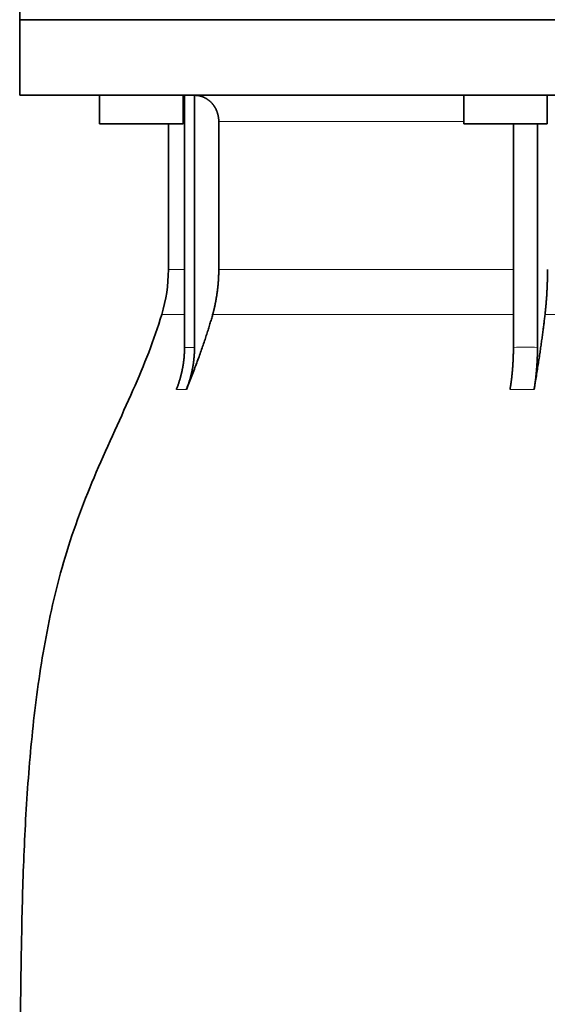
# Model space of a CAD drawing. Header units: millimetres. Extents: x 468 to 1343, y -1144 to 1322.
# Tile 24 of 27: x 967 to 1068, y 597 to 786. Entities that reach past the tile are written whole.
import ezdxf

# ---------------------------------------------------------------- set-up
doc = ezdxf.new("R2010")
doc.units = ezdxf.units.MM
doc.layers.add('VSI344-454_FLANG', color=7, linetype='Continuous')
doc.layers.add('VSI344-454_TESTA', color=7, linetype='Continuous')

# ---------------------------------------------------------------- blocks, each defined once
blk = doc.blocks.new('SE3')
at = {"layer": 'VSI344-454_FLANG', "color": 7, "linetype": 'Continuous', "lineweight": 35}
for p in [(966.72, 810.72), (1248.67, 785.72)]:
    blk.add_line(p, (966.72, 785.72), dxfattribs=at)
at = {"layer": 'VSI344-454_TESTA', "color": 7, "linetype": 'Continuous', "lineweight": 35}
for p, q in [((966.72, 785.72), (1248.67, 785.72)), ((966.72, 785.72), (966.72, 771.22)), ((1248.67, 771.22), (966.72, 771.22)), ((982.04, 771.22), (982.04, 765.72)), ((998.04, 765.72), (998.04, 771.22)), ((998.32, 771.22), (998.32, 722.87)), ((1000.24, 771.22), (1000.23, 722.87)), ((1051.85, 771.22), (1051.85, 765.72)), ((1067.85, 765.72), (1067.85, 771.22)), ((998.04, 765.72), (982.04, 765.72)), ((995.22, 765.72), (995.22, 737.78)), ((1004.88, 766.22), (1004.88, 737.78)), ((1051.85, 765.72), (1067.85, 765.72)), ((1061.37, 765.72), (1061.37, 722.87)), ((1065.99, 765.72), (1065.99, 722.87))]:
    blk.add_line(p, q, dxfattribs=at)
at = {"layer": 'VSI344-454_TESTA', "color": 4, "linetype": 'Continuous', "lineweight": 9}
for p, q in [((998.18, 766.22), (998.04, 766.22)), ((1051.85, 766.22), (1004.88, 766.22)), ((998.18, 737.78), (995.22, 737.78)), ((1004.88, 737.78), (1061.36, 737.78)), ((993.95, 729.17), (998.2, 729.17)), ((1003.71, 729.17), (1061.36, 729.17)), ((1067.43, 729.17), (1087.4, 729.17)), ((998.32, 722.87), (1000.23, 722.87)), ((996.76, 714.81), (998.67, 714.81)), ((1060.72, 714.81), (1065.34, 714.81))]:
    blk.add_line(p, q, dxfattribs=at)
at = {"layer": 'VSI344-454_TESTA', "color": 7, "linetype": 'Continuous', "lineweight": 35}
blk.add_arc((965.22, 737.78), 30, 343.3164, 0, dxfattribs=at)
for points, degree, knots in [([(1004.88, 766.22), (1004.88, 767.18), (1004.54, 768.08), (1004.38, 768.53), (1004.14, 768.93), (1003.9, 769.33), (1003.6, 769.67), (1002.99, 770.36), (1002.18, 770.76), (1001.75, 770.98), (1001.28, 771.09), (1000.78, 771.22), (1000.24, 771.22)], 2, [0, 0, 0, 0.25, 0.25, 0.375, 0.375, 0.5, 0.5, 0.75, 0.75, 0.875, 0.875, 1, 1, 1]), ([(1003.71, 729.17), (1004.29, 731.27), (1004.58, 733.43), (1004.88, 735.6), (1004.88, 737.78)], 2, [0, 0, 0, 0.5, 0.5, 1, 1, 1]), ([(1067.43, 729.17), (1067.67, 731.27), (1067.79, 733.43), (1067.91, 735.6), (1067.91, 737.78)], 2, [0, 0, 0, 0.5, 0.5, 1, 1, 1]), ([(993.95, 729.17), (992.5, 724.31), (988.54, 714.46), (981.28, 699.3), (975.09, 682.95), (971.35, 666.42), (969.13, 650.28), (967.88, 634.31), (967.21, 618.43), (967, 604.66), (966.86, 596.1), (966.86, 592.75)], 3, [0, 0, 0, 0, 0.117079, 0.240569, 0.360617, 0.476421, 0.590288, 0.703407, 0.816259, 0.929029, 1, 1, 1, 1]), ([(1003.71, 729.17), (1003.63, 728.88), (1003.46, 728.27), (1003.19, 727.35), (1002.9, 726.39), (1002.58, 725.4), (1002.24, 724.37), (1001.88, 723.3), (1001.5, 722.2), (1001.09, 721.06), (1000.66, 719.89), (1000.2, 718.67), (999.71, 717.42), (999.2, 716.13), (998.85, 715.25), (998.67, 714.81)], 3, [0, 0, 0, 0, 0.060224, 0.123108, 0.18868, 0.256969, 0.328008, 0.401832, 0.478479, 0.557988, 0.640402, 0.725764, 0.814119, 0.905515, 1, 1, 1, 1]), ([(1067.43, 729.17), (1067.39, 728.88), (1067.32, 728.27), (1067.21, 727.35), (1067.09, 726.39), (1066.96, 725.4), (1066.82, 724.37), (1066.67, 723.31), (1066.51, 722.2), (1066.34, 721.06), (1066.16, 719.89), (1065.97, 718.67), (1065.77, 717.42), (1065.56, 716.13), (1065.41, 715.25), (1065.34, 714.81)], 3, [0, 0, 0, 0, 0.060219, 0.1231, 0.188668, 0.256955, 0.327993, 0.401816, 0.478463, 0.557973, 0.640388, 0.725752, 0.814111, 0.90551, 1, 1, 1, 1]), ([(996.76, 714.81), (997.53, 716.72), (997.92, 718.76), (998.32, 720.79), (998.32, 722.87)], 2, [0, 0, 0, 0.500137, 0.500137, 1, 1, 1]), ([(1000.23, 722.87), (1000.23, 720.79), (999.84, 718.76), (999.44, 716.72), (998.67, 714.81)], 2, [0, 0, 0, 0.499854, 0.499854, 1, 1, 1]), ([(1060.72, 714.81), (1061.04, 716.72), (1061.21, 718.76), (1061.37, 720.79), (1061.37, 722.87)], 2, [0, 0, 0, 0.500132, 0.500132, 1, 1, 1]), ([(1065.99, 722.87), (1065.99, 720.79), (1065.82, 718.76), (1065.66, 716.72), (1065.34, 714.81)], 2, [0, 0, 0, 0.499868, 0.499868, 1, 1, 1])]:
    blk.add_open_spline(points, degree=degree, knots=knots, dxfattribs=at)
at = {"layer": 'VSI344-454_TESTA', "color": 4, "linetype": 'Continuous', "lineweight": 9}
blk.add_open_spline([(1061.37, 722.87), (1061.37, 722.87), (1061.37, 722.87), (1061.37, 722.87), (1062.14, 722.9), (1063.69, 722.94), (1065.22, 722.9), (1065.99, 722.87), (1065.99, 722.87), (1065.99, 722.87), (1065.99, 722.87)], degree=3, knots=[0, 0, 0, 0, 0.000018, 0.000018, 0.000018, 0.5, 0.999982, 0.999982, 0.999982, 1, 1, 1, 1], dxfattribs=at)

msp = doc.modelspace()

# ---------------------------------------------------------------- block references
msp.add_blockref('SE3', (0, 0))

doc.saveas('drawing.dxf')
